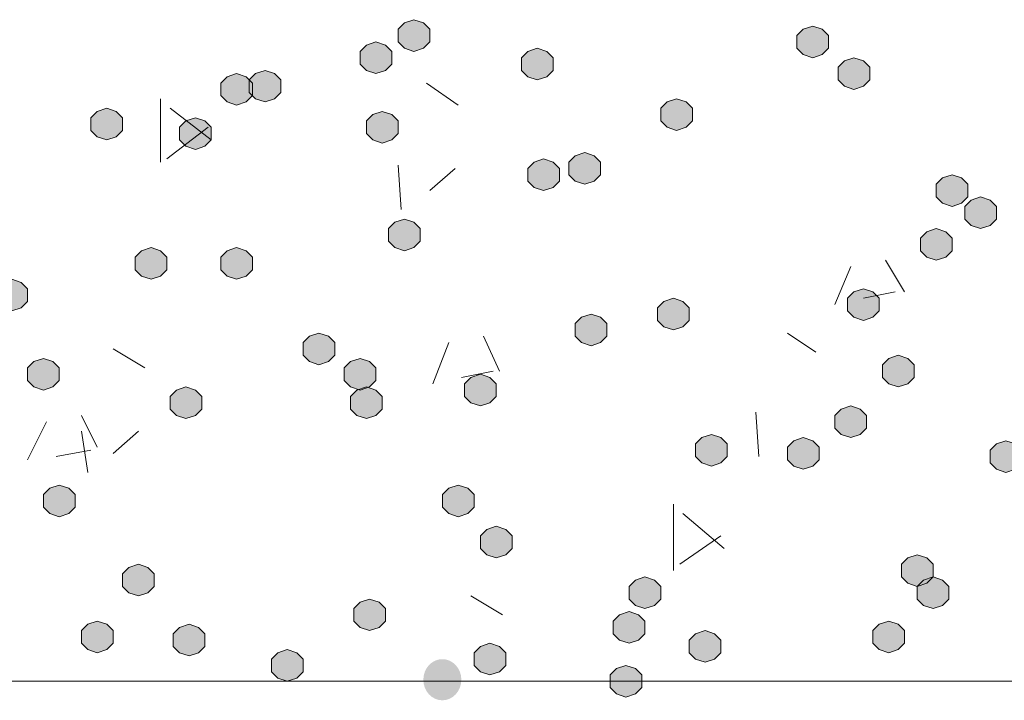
# Model space of a CAD drawing. Header units: millimetres. Extents: x 1527433 to 14789979, y -245576 to 11310.
# Tile 40 of 135: x 1948707 to 1949366, y -64468 to -64013. Entities that reach past the tile are written whole.
import ezdxf

# ---------------------------------------------------------------- set-up
doc = ezdxf.new("R2010")
doc.units = ezdxf.units.MM

msp = doc.modelspace()

# ---------------------------------------------------------------- hatches: boundary and pattern name
h = msp.add_hatch(color=7)
h.dxf.hatch_style = 2
h.paths.add_polyline_path([(1948970.833, -64013.112), (1948964.483, -64015.229), (1948960.25, -64019.462), (1948960.25, -64027.929), (1948964.483, -64032.162), (1948970.833, -64034.279), (1948977.183, -64032.162), (1948981.417, -64027.929), (1948981.417, -64019.462), (1948977.183, -64015.229)])
h = msp.add_hatch(color=7)
h.dxf.hatch_style = 2
h.paths.add_polyline_path([(1949237.533, -64017.345), (1949231.183, -64019.462), (1949226.95, -64023.695), (1949226.95, -64032.162), (1949231.183, -64036.395), (1949237.533, -64038.512), (1949243.883, -64036.395), (1949248.117, -64032.162), (1949248.117, -64023.695), (1949243.883, -64019.462)])
h = msp.add_hatch(color=7)
h.dxf.hatch_style = 2
h.paths.add_polyline_path([(1948945.433, -64027.929), (1948939.083, -64030.045), (1948934.85, -64034.279), (1948934.85, -64042.745), (1948939.083, -64046.979), (1948945.433, -64049.095), (1948951.783, -64046.979), (1948956.017, -64042.745), (1948956.017, -64034.279), (1948951.783, -64030.045)])
h = msp.add_hatch(color=7)
h.dxf.hatch_style = 2
h.paths.add_polyline_path([(1949053.383, -64032.162), (1949047.033, -64034.279), (1949042.8, -64038.512), (1949042.8, -64046.979), (1949047.033, -64051.212), (1949053.383, -64053.329), (1949059.733, -64051.212), (1949063.967, -64046.979), (1949063.967, -64038.512), (1949059.733, -64034.279)])
h = msp.add_hatch(color=7)
h.dxf.hatch_style = 2
h.paths.add_polyline_path([(1949265.05, -64038.512), (1949258.7, -64040.629), (1949254.467, -64044.862), (1949254.467, -64053.329), (1949258.7, -64057.562), (1949265.05, -64059.679), (1949271.4, -64057.562), (1949275.633, -64053.329), (1949275.633, -64044.862), (1949271.4, -64040.629)])
h = msp.add_hatch(color=7)
h.dxf.hatch_style = 2
h.paths.add_polyline_path([(1948852.3, -64049.095), (1948845.95, -64051.212), (1948841.717, -64055.445), (1948841.717, -64063.912), (1948845.95, -64068.145), (1948852.3, -64070.262), (1948858.65, -64068.145), (1948862.883, -64063.912), (1948862.883, -64055.445), (1948858.65, -64051.212)])
h = msp.add_hatch(color=7)
h.dxf.hatch_style = 2
h.paths.add_polyline_path([(1948871.35, -64046.979), (1948865, -64049.095), (1948860.767, -64053.329), (1948860.767, -64061.795), (1948865, -64066.029), (1948871.35, -64068.145), (1948877.7, -64066.029), (1948881.933, -64061.795), (1948881.933, -64053.329), (1948877.7, -64049.095)])
h = msp.add_hatch(color=7)
h.dxf.hatch_style = 2
h.paths.add_polyline_path([(1949146.517, -64066.029), (1949140.167, -64068.145), (1949135.933, -64072.379), (1949135.933, -64080.845), (1949140.167, -64085.079), (1949146.517, -64087.195), (1949152.867, -64085.079), (1949157.1, -64080.845), (1949157.1, -64072.379), (1949152.867, -64068.145)])
h = msp.add_hatch(color=7)
h.dxf.hatch_style = 2
h.paths.add_polyline_path([(1948765.517, -64072.379), (1948759.167, -64074.495), (1948754.933, -64078.729), (1948754.933, -64087.195), (1948759.167, -64091.429), (1948765.517, -64093.545), (1948771.867, -64091.429), (1948776.1, -64087.195), (1948776.1, -64078.729), (1948771.867, -64074.495)])
h = msp.add_hatch(color=7)
h.dxf.hatch_style = 2
h.paths.add_polyline_path([(1948949.667, -64074.495), (1948943.317, -64076.612), (1948939.083, -64080.845), (1948939.083, -64089.312), (1948943.317, -64093.545), (1948949.667, -64095.662), (1948956.017, -64093.545), (1948960.25, -64089.312), (1948960.25, -64080.845), (1948956.017, -64076.612)])
h = msp.add_hatch(color=7)
h.dxf.hatch_style = 2
h.paths.add_polyline_path([(1948824.783, -64078.729), (1948818.433, -64080.845), (1948814.2, -64085.079), (1948814.2, -64093.545), (1948818.433, -64097.779), (1948824.783, -64099.895), (1948831.133, -64097.779), (1948835.367, -64093.545), (1948835.367, -64085.079), (1948831.133, -64080.845)])
h = msp.add_hatch(color=7)
h.dxf.hatch_style = 2
h.paths.add_polyline_path([(1949085.133, -64102.012), (1949078.783, -64104.129), (1949074.55, -64108.362), (1949074.55, -64116.829), (1949078.783, -64121.062), (1949085.133, -64123.179), (1949091.483, -64121.062), (1949095.717, -64116.829), (1949095.717, -64108.362), (1949091.483, -64104.129)])
h = msp.add_hatch(color=7)
h.dxf.hatch_style = 2
h.paths.add_polyline_path([(1949057.617, -64106.245), (1949051.267, -64108.362), (1949047.033, -64112.595), (1949047.033, -64121.062), (1949051.267, -64125.295), (1949057.617, -64127.412), (1949063.967, -64125.295), (1949068.2, -64121.062), (1949068.2, -64112.595), (1949063.967, -64108.362)])
h = msp.add_hatch(color=7)
h.dxf.hatch_style = 2
h.paths.add_polyline_path([(1949330.667, -64116.829), (1949324.317, -64118.945), (1949320.083, -64123.179), (1949320.083, -64131.645), (1949324.317, -64135.879), (1949330.667, -64137.995), (1949337.017, -64135.879), (1949341.25, -64131.645), (1949341.25, -64123.179), (1949337.017, -64118.945)])
h = msp.add_hatch(color=7)
h.dxf.hatch_style = 2
h.paths.add_polyline_path([(1949349.717, -64131.645), (1949343.367, -64133.762), (1949339.133, -64137.995), (1949339.133, -64146.462), (1949343.367, -64150.695), (1949349.717, -64152.812), (1949356.067, -64150.695), (1949360.3, -64146.462), (1949360.3, -64137.995), (1949356.067, -64133.762)])
h = msp.add_hatch(color=7)
h.dxf.hatch_style = 2
h.paths.add_polyline_path([(1948964.483, -64146.462), (1948958.133, -64148.579), (1948953.9, -64152.812), (1948953.9, -64161.279), (1948958.133, -64165.512), (1948964.483, -64167.629), (1948970.833, -64165.512), (1948975.067, -64161.279), (1948975.067, -64152.812), (1948970.833, -64148.579)])
h = msp.add_hatch(color=7)
h.dxf.hatch_style = 2
h.paths.add_polyline_path([(1949320.083, -64152.812), (1949313.733, -64154.929), (1949309.5, -64159.162), (1949309.5, -64167.629), (1949313.733, -64171.862), (1949320.083, -64173.979), (1949326.433, -64171.862), (1949330.667, -64167.629), (1949330.667, -64159.162), (1949326.433, -64154.929)])
h = msp.add_hatch(color=7)
h.dxf.hatch_style = 2
h.paths.add_polyline_path([(1948795.15, -64165.512), (1948788.8, -64167.629), (1948784.567, -64171.862), (1948784.567, -64180.329), (1948788.8, -64184.562), (1948795.15, -64186.679), (1948801.5, -64184.562), (1948805.733, -64180.329), (1948805.733, -64171.862), (1948801.5, -64167.629)])
h = msp.add_hatch(color=7)
h.dxf.hatch_style = 2
h.paths.add_polyline_path([(1948852.3, -64165.512), (1948845.95, -64167.629), (1948841.717, -64171.862), (1948841.717, -64180.329), (1948845.95, -64184.562), (1948852.3, -64186.679), (1948858.65, -64184.562), (1948862.883, -64180.329), (1948862.883, -64171.862), (1948858.65, -64167.629)])
h = msp.add_hatch(color=7)
h.dxf.hatch_style = 2
h.paths.add_polyline_path([(1948702.017, -64186.679), (1948695.667, -64188.795), (1948691.433, -64193.029), (1948691.433, -64201.495), (1948695.667, -64205.729), (1948702.017, -64207.845), (1948708.367, -64205.729), (1948712.6, -64201.495), (1948712.6, -64193.029), (1948708.367, -64188.795)])
h = msp.add_hatch(color=7)
h.dxf.hatch_style = 2
h.paths.add_polyline_path([(1949271.4, -64193.029), (1949265.05, -64195.145), (1949260.817, -64199.379), (1949260.817, -64207.845), (1949265.05, -64212.079), (1949271.4, -64214.195), (1949277.75, -64212.079), (1949281.983, -64207.845), (1949281.983, -64199.379), (1949277.75, -64195.145)])
h = msp.add_hatch(color=7)
h.dxf.hatch_style = 2
h.paths.add_polyline_path([(1949144.4, -64199.379), (1949138.05, -64201.495), (1949133.817, -64205.729), (1949133.817, -64214.195), (1949138.05, -64218.429), (1949144.4, -64220.545), (1949150.75, -64218.429), (1949154.983, -64214.195), (1949154.983, -64205.729), (1949150.75, -64201.495)])
h = msp.add_hatch(color=7)
h.dxf.hatch_style = 2
h.paths.add_polyline_path([(1949089.367, -64209.962), (1949083.017, -64212.079), (1949078.783, -64216.312), (1949078.783, -64224.779), (1949083.017, -64229.012), (1949089.367, -64231.129), (1949095.717, -64229.012), (1949099.95, -64224.779), (1949099.95, -64216.312), (1949095.717, -64212.079)])
h = msp.add_hatch(color=7)
h.dxf.hatch_style = 2
h.paths.add_polyline_path([(1948907.333, -64222.662), (1948900.983, -64224.779), (1948896.75, -64229.012), (1948896.75, -64237.479), (1948900.983, -64241.712), (1948907.333, -64243.829), (1948913.683, -64241.712), (1948917.917, -64237.479), (1948917.917, -64229.012), (1948913.683, -64224.779)])
h = msp.add_hatch(color=7)
h.dxf.hatch_style = 2
h.paths.add_polyline_path([(1948723.183, -64239.595), (1948716.833, -64241.712), (1948712.6, -64245.945), (1948712.6, -64254.412), (1948716.833, -64258.645), (1948723.183, -64260.762), (1948729.533, -64258.645), (1948733.767, -64254.412), (1948733.767, -64245.945), (1948729.533, -64241.712)])
h = msp.add_hatch(color=7)
h.dxf.hatch_style = 2
h.paths.add_polyline_path([(1948934.85, -64239.595), (1948928.5, -64241.712), (1948924.267, -64245.945), (1948924.267, -64254.412), (1948928.5, -64258.645), (1948934.85, -64260.762), (1948941.2, -64258.645), (1948945.433, -64254.412), (1948945.433, -64245.945), (1948941.2, -64241.712)])
h = msp.add_hatch(color=7)
h.dxf.hatch_style = 2
h.paths.add_polyline_path([(1949294.683, -64237.479), (1949288.333, -64239.595), (1949284.1, -64243.829), (1949284.1, -64252.295), (1949288.333, -64256.529), (1949294.683, -64258.645), (1949301.033, -64256.529), (1949305.267, -64252.295), (1949305.267, -64243.829), (1949301.033, -64239.595)])
h = msp.add_hatch(color=7)
h.dxf.hatch_style = 2
h.paths.add_polyline_path([(1949015.283, -64250.179), (1949008.933, -64252.295), (1949004.7, -64256.529), (1949004.7, -64264.995), (1949008.933, -64269.229), (1949015.283, -64271.345), (1949021.633, -64269.229), (1949025.867, -64264.995), (1949025.867, -64256.529), (1949021.633, -64252.295)])
h = msp.add_hatch(color=7)
h.dxf.hatch_style = 2
h.paths.add_polyline_path([(1948818.433, -64258.645), (1948812.083, -64260.762), (1948807.85, -64264.995), (1948807.85, -64273.462), (1948812.083, -64277.695), (1948818.433, -64279.812), (1948824.783, -64277.695), (1948829.017, -64273.462), (1948829.017, -64264.995), (1948824.783, -64260.762)])
h = msp.add_hatch(color=7)
h.dxf.hatch_style = 2
h.paths.add_polyline_path([(1948939.083, -64258.645), (1948932.733, -64260.762), (1948928.5, -64264.995), (1948928.5, -64273.462), (1948932.733, -64277.695), (1948939.083, -64279.812), (1948945.433, -64277.695), (1948949.667, -64273.462), (1948949.667, -64264.995), (1948945.433, -64260.762)])
h = msp.add_hatch(color=7)
h.dxf.hatch_style = 2
h.paths.add_polyline_path([(1949262.933, -64271.345), (1949256.583, -64273.462), (1949252.35, -64277.695), (1949252.35, -64286.162), (1949256.583, -64290.395), (1949262.933, -64292.512), (1949269.283, -64290.395), (1949273.517, -64286.162), (1949273.517, -64277.695), (1949269.283, -64273.462)])
h = msp.add_hatch(color=7)
h.dxf.hatch_style = 2
h.paths.add_polyline_path([(1949169.8, -64290.395), (1949163.45, -64292.512), (1949159.217, -64296.745), (1949159.217, -64305.212), (1949163.45, -64309.445), (1949169.8, -64311.562), (1949176.15, -64309.445), (1949180.383, -64305.212), (1949180.383, -64296.745), (1949176.15, -64292.512)])
h = msp.add_hatch(color=7)
h.dxf.hatch_style = 2
h.paths.add_polyline_path([(1949231.183, -64292.512), (1949224.833, -64294.629), (1949220.6, -64298.862), (1949220.6, -64307.329), (1949224.833, -64311.562), (1949231.183, -64313.679), (1949237.533, -64311.562), (1949241.767, -64307.329), (1949241.767, -64298.862), (1949237.533, -64294.629)])
h = msp.add_hatch(color=7)
h.dxf.hatch_style = 2
h.paths.add_polyline_path([(1949366.65, -64294.629), (1949360.3, -64296.745), (1949356.067, -64300.979), (1949356.067, -64309.445), (1949360.3, -64313.679), (1949366.65, -64315.795), (1949373, -64313.679), (1949377.233, -64309.445), (1949377.233, -64300.979), (1949373, -64296.745)])
h = msp.add_hatch(color=7)
h.dxf.hatch_style = 2
h.paths.add_polyline_path([(1948733.767, -64324.262), (1948727.417, -64326.379), (1948723.183, -64330.612), (1948723.183, -64339.079), (1948727.417, -64343.312), (1948733.767, -64345.429), (1948740.117, -64343.312), (1948744.35, -64339.079), (1948744.35, -64330.612), (1948740.117, -64326.379)])
h = msp.add_hatch(color=7)
h.dxf.hatch_style = 2
h.paths.add_polyline_path([(1949000.467, -64324.262), (1948994.117, -64326.379), (1948989.883, -64330.612), (1948989.883, -64339.079), (1948994.117, -64343.312), (1949000.467, -64345.429), (1949006.817, -64343.312), (1949011.05, -64339.079), (1949011.05, -64330.612), (1949006.817, -64326.379)])
h = msp.add_hatch(color=7)
h.dxf.hatch_style = 2
h.paths.add_polyline_path([(1949025.867, -64351.779), (1949019.517, -64353.895), (1949015.283, -64358.129), (1949015.283, -64366.595), (1949019.517, -64370.829), (1949025.867, -64372.945), (1949032.217, -64370.829), (1949036.45, -64366.595), (1949036.45, -64358.129), (1949032.217, -64353.895)])
h = msp.add_hatch(color=7)
h.dxf.hatch_style = 2
h.paths.add_polyline_path([(1949307.383, -64370.829), (1949301.033, -64372.945), (1949296.8, -64377.179), (1949296.8, -64385.645), (1949301.033, -64389.879), (1949307.383, -64391.995), (1949313.733, -64389.879), (1949317.967, -64385.645), (1949317.967, -64377.179), (1949313.733, -64372.945)])
h = msp.add_hatch(color=7)
h.dxf.hatch_style = 2
h.paths.add_polyline_path([(1948786.683, -64377.179), (1948780.333, -64379.295), (1948776.1, -64383.529), (1948776.1, -64391.995), (1948780.333, -64396.229), (1948786.683, -64398.345), (1948793.033, -64396.229), (1948797.267, -64391.995), (1948797.267, -64383.529), (1948793.033, -64379.295)])
h = msp.add_hatch(color=7)
h.dxf.hatch_style = 2
h.paths.add_polyline_path([(1949125.35, -64385.645), (1949119, -64387.762), (1949114.767, -64391.995), (1949114.767, -64400.462), (1949119, -64404.695), (1949125.35, -64406.812), (1949131.7, -64404.695), (1949135.933, -64400.462), (1949135.933, -64391.995), (1949131.7, -64387.762)])
h = msp.add_hatch(color=7)
h.dxf.hatch_style = 2
h.paths.add_polyline_path([(1949317.967, -64385.645), (1949311.617, -64387.762), (1949307.383, -64391.995), (1949307.383, -64400.462), (1949311.617, -64404.695), (1949317.967, -64406.812), (1949324.317, -64404.695), (1949328.55, -64400.462), (1949328.55, -64391.995), (1949324.317, -64387.762)])
h = msp.add_hatch(color=7)
h.dxf.hatch_style = 2
h.paths.add_polyline_path([(1948941.2, -64400.462), (1948934.85, -64402.579), (1948930.617, -64406.812), (1948930.617, -64415.279), (1948934.85, -64419.512), (1948941.2, -64421.629), (1948947.55, -64419.512), (1948951.783, -64415.279), (1948951.783, -64406.812), (1948947.55, -64402.579)])
h = msp.add_hatch(color=7)
h.dxf.hatch_style = 2
h.paths.add_polyline_path([(1949114.767, -64408.929), (1949108.417, -64411.045), (1949104.183, -64415.279), (1949104.183, -64423.745), (1949108.417, -64427.979), (1949114.767, -64430.095), (1949121.117, -64427.979), (1949125.35, -64423.745), (1949125.35, -64415.279), (1949121.117, -64411.045)])
h = msp.add_hatch(color=7)
h.dxf.hatch_style = 2
h.paths.add_polyline_path([(1948759.167, -64415.279), (1948752.817, -64417.395), (1948748.583, -64421.629), (1948748.583, -64430.095), (1948752.817, -64434.329), (1948759.167, -64436.445), (1948765.517, -64434.329), (1948769.75, -64430.095), (1948769.75, -64421.629), (1948765.517, -64417.395)])
h = msp.add_hatch(color=7)
h.dxf.hatch_style = 2
h.paths.add_polyline_path([(1948820.55, -64417.395), (1948814.2, -64419.512), (1948809.967, -64423.745), (1948809.967, -64432.212), (1948814.2, -64436.445), (1948820.55, -64438.562), (1948826.9, -64436.445), (1948831.133, -64432.212), (1948831.133, -64423.745), (1948826.9, -64419.512)])
h = msp.add_hatch(color=7)
h.dxf.hatch_style = 2
h.paths.add_polyline_path([(1949288.333, -64415.279), (1949281.983, -64417.395), (1949277.75, -64421.629), (1949277.75, -64430.095), (1949281.983, -64434.329), (1949288.333, -64436.445), (1949294.683, -64434.329), (1949298.917, -64430.095), (1949298.917, -64421.629), (1949294.683, -64417.395)])
h = msp.add_hatch(color=7)
h.dxf.hatch_style = 2
h.paths.add_polyline_path([(1949165.567, -64421.629), (1949159.217, -64423.745), (1949154.983, -64427.979), (1949154.983, -64436.445), (1949159.217, -64440.679), (1949165.567, -64442.795), (1949171.917, -64440.679), (1949176.15, -64436.445), (1949176.15, -64427.979), (1949171.917, -64423.745)])
h = msp.add_hatch(color=7)
h.dxf.hatch_style = 2
h.paths.add_polyline_path([(1949021.633, -64430.095), (1949015.283, -64432.212), (1949011.05, -64436.445), (1949011.05, -64444.912), (1949015.283, -64449.145), (1949021.633, -64451.262), (1949027.983, -64449.145), (1949032.217, -64444.912), (1949032.217, -64436.445), (1949027.983, -64432.212)])
h = msp.add_hatch(color=7)
h.dxf.hatch_style = 2
h.paths.add_polyline_path([(1948886.167, -64434.329), (1948879.817, -64436.445), (1948875.583, -64440.679), (1948875.583, -64449.145), (1948879.817, -64453.379), (1948886.167, -64455.495), (1948892.517, -64453.379), (1948896.75, -64449.145), (1948896.75, -64440.679), (1948892.517, -64436.445)])
h = msp.add_hatch(color=7)
edge = h.paths.add_edge_path()
edge.add_ellipse((1948989.883, -64454.437), major_axis=(0, 13.758), ratio=0.923077, start_angle=0, end_angle=360)
h = msp.add_hatch(color=7)
h.dxf.hatch_style = 2
h.paths.add_polyline_path([(1949112.65, -64444.912), (1949106.3, -64447.029), (1949102.067, -64451.262), (1949102.067, -64459.729), (1949106.3, -64463.962), (1949112.65, -64466.079), (1949119, -64463.962), (1949123.233, -64459.729), (1949123.233, -64451.262), (1949119, -64447.029)])

# ---------------------------------------------------------------- linework, layer by layer
at = {"color": 7, "lineweight": 0}
for points in [[(1948970.833, -64013.112), (1948964.483, -64015.229), (1948960.25, -64019.462), (1948960.25, -64027.929), (1948964.483, -64032.162), (1948970.833, -64034.279), (1948977.183, -64032.162), (1948981.417, -64027.929), (1948981.417, -64019.462), (1948977.183, -64015.229)], [(1949237.533, -64017.345), (1949231.183, -64019.462), (1949226.95, -64023.695), (1949226.95, -64032.162), (1949231.183, -64036.395), (1949237.533, -64038.512), (1949243.883, -64036.395), (1949248.117, -64032.162), (1949248.117, -64023.695), (1949243.883, -64019.462)], [(1948945.433, -64027.929), (1948939.083, -64030.045), (1948934.85, -64034.279), (1948934.85, -64042.745), (1948939.083, -64046.979), (1948945.433, -64049.095), (1948951.783, -64046.979), (1948956.017, -64042.745), (1948956.017, -64034.279), (1948951.783, -64030.045)], [(1949053.383, -64032.162), (1949047.033, -64034.279), (1949042.8, -64038.512), (1949042.8, -64046.979), (1949047.033, -64051.212), (1949053.383, -64053.329), (1949059.733, -64051.212), (1949063.967, -64046.979), (1949063.967, -64038.512), (1949059.733, -64034.279)], [(1949265.05, -64038.512), (1949258.7, -64040.629), (1949254.467, -64044.862), (1949254.467, -64053.329), (1949258.7, -64057.562), (1949265.05, -64059.679), (1949271.4, -64057.562), (1949275.633, -64053.329), (1949275.633, -64044.862), (1949271.4, -64040.629)], [(1948852.3, -64049.095), (1948845.95, -64051.212), (1948841.717, -64055.445), (1948841.717, -64063.912), (1948845.95, -64068.145), (1948852.3, -64070.262), (1948858.65, -64068.145), (1948862.883, -64063.912), (1948862.883, -64055.445), (1948858.65, -64051.212)], [(1948871.35, -64046.979), (1948865, -64049.095), (1948860.767, -64053.329), (1948860.767, -64061.795), (1948865, -64066.029), (1948871.35, -64068.145), (1948877.7, -64066.029), (1948881.933, -64061.795), (1948881.933, -64053.329), (1948877.7, -64049.095)], [(1949146.517, -64066.029), (1949140.167, -64068.145), (1949135.933, -64072.379), (1949135.933, -64080.845), (1949140.167, -64085.079), (1949146.517, -64087.195), (1949152.867, -64085.079), (1949157.1, -64080.845), (1949157.1, -64072.379), (1949152.867, -64068.145)], [(1948765.517, -64072.379), (1948759.167, -64074.495), (1948754.933, -64078.729), (1948754.933, -64087.195), (1948759.167, -64091.429), (1948765.517, -64093.545), (1948771.867, -64091.429), (1948776.1, -64087.195), (1948776.1, -64078.729), (1948771.867, -64074.495)], [(1948949.667, -64074.495), (1948943.317, -64076.612), (1948939.083, -64080.845), (1948939.083, -64089.312), (1948943.317, -64093.545), (1948949.667, -64095.662), (1948956.017, -64093.545), (1948960.25, -64089.312), (1948960.25, -64080.845), (1948956.017, -64076.612)], [(1948824.783, -64078.729), (1948818.433, -64080.845), (1948814.2, -64085.079), (1948814.2, -64093.545), (1948818.433, -64097.779), (1948824.783, -64099.895), (1948831.133, -64097.779), (1948835.367, -64093.545), (1948835.367, -64085.079), (1948831.133, -64080.845)], [(1949085.133, -64102.012), (1949078.783, -64104.129), (1949074.55, -64108.362), (1949074.55, -64116.829), (1949078.783, -64121.062), (1949085.133, -64123.179), (1949091.483, -64121.062), (1949095.717, -64116.829), (1949095.717, -64108.362), (1949091.483, -64104.129)], [(1949057.617, -64106.245), (1949051.267, -64108.362), (1949047.033, -64112.595), (1949047.033, -64121.062), (1949051.267, -64125.295), (1949057.617, -64127.412), (1949063.967, -64125.295), (1949068.2, -64121.062), (1949068.2, -64112.595), (1949063.967, -64108.362)], [(1949330.667, -64116.829), (1949324.317, -64118.945), (1949320.083, -64123.179), (1949320.083, -64131.645), (1949324.317, -64135.879), (1949330.667, -64137.995), (1949337.017, -64135.879), (1949341.25, -64131.645), (1949341.25, -64123.179), (1949337.017, -64118.945)], [(1949349.717, -64131.645), (1949343.367, -64133.762), (1949339.133, -64137.995), (1949339.133, -64146.462), (1949343.367, -64150.695), (1949349.717, -64152.812), (1949356.067, -64150.695), (1949360.3, -64146.462), (1949360.3, -64137.995), (1949356.067, -64133.762)], [(1948964.483, -64146.462), (1948958.133, -64148.579), (1948953.9, -64152.812), (1948953.9, -64161.279), (1948958.133, -64165.512), (1948964.483, -64167.629), (1948970.833, -64165.512), (1948975.067, -64161.279), (1948975.067, -64152.812), (1948970.833, -64148.579)], [(1949320.083, -64152.812), (1949313.733, -64154.929), (1949309.5, -64159.162), (1949309.5, -64167.629), (1949313.733, -64171.862), (1949320.083, -64173.979), (1949326.433, -64171.862), (1949330.667, -64167.629), (1949330.667, -64159.162), (1949326.433, -64154.929)], [(1948795.15, -64165.512), (1948788.8, -64167.629), (1948784.567, -64171.862), (1948784.567, -64180.329), (1948788.8, -64184.562), (1948795.15, -64186.679), (1948801.5, -64184.562), (1948805.733, -64180.329), (1948805.733, -64171.862), (1948801.5, -64167.629)], [(1948852.3, -64165.512), (1948845.95, -64167.629), (1948841.717, -64171.862), (1948841.717, -64180.329), (1948845.95, -64184.562), (1948852.3, -64186.679), (1948858.65, -64184.562), (1948862.883, -64180.329), (1948862.883, -64171.862), (1948858.65, -64167.629)], [(1948702.017, -64186.679), (1948695.667, -64188.795), (1948691.433, -64193.029), (1948691.433, -64201.495), (1948695.667, -64205.729), (1948702.017, -64207.845), (1948708.367, -64205.729), (1948712.6, -64201.495), (1948712.6, -64193.029), (1948708.367, -64188.795)], [(1949271.4, -64193.029), (1949265.05, -64195.145), (1949260.817, -64199.379), (1949260.817, -64207.845), (1949265.05, -64212.079), (1949271.4, -64214.195), (1949277.75, -64212.079), (1949281.983, -64207.845), (1949281.983, -64199.379), (1949277.75, -64195.145)], [(1949144.4, -64199.379), (1949138.05, -64201.495), (1949133.817, -64205.729), (1949133.817, -64214.195), (1949138.05, -64218.429), (1949144.4, -64220.545), (1949150.75, -64218.429), (1949154.983, -64214.195), (1949154.983, -64205.729), (1949150.75, -64201.495)], [(1949089.367, -64209.962), (1949083.017, -64212.079), (1949078.783, -64216.312), (1949078.783, -64224.779), (1949083.017, -64229.012), (1949089.367, -64231.129), (1949095.717, -64229.012), (1949099.95, -64224.779), (1949099.95, -64216.312), (1949095.717, -64212.079)], [(1948907.333, -64222.662), (1948900.983, -64224.779), (1948896.75, -64229.012), (1948896.75, -64237.479), (1948900.983, -64241.712), (1948907.333, -64243.829), (1948913.683, -64241.712), (1948917.917, -64237.479), (1948917.917, -64229.012), (1948913.683, -64224.779)], [(1948723.183, -64239.595), (1948716.833, -64241.712), (1948712.6, -64245.945), (1948712.6, -64254.412), (1948716.833, -64258.645), (1948723.183, -64260.762), (1948729.533, -64258.645), (1948733.767, -64254.412), (1948733.767, -64245.945), (1948729.533, -64241.712)], [(1948934.85, -64239.595), (1948928.5, -64241.712), (1948924.267, -64245.945), (1948924.267, -64254.412), (1948928.5, -64258.645), (1948934.85, -64260.762), (1948941.2, -64258.645), (1948945.433, -64254.412), (1948945.433, -64245.945), (1948941.2, -64241.712)], [(1949294.683, -64237.479), (1949288.333, -64239.595), (1949284.1, -64243.829), (1949284.1, -64252.295), (1949288.333, -64256.529), (1949294.683, -64258.645), (1949301.033, -64256.529), (1949305.267, -64252.295), (1949305.267, -64243.829), (1949301.033, -64239.595)], [(1949015.283, -64250.179), (1949008.933, -64252.295), (1949004.7, -64256.529), (1949004.7, -64264.995), (1949008.933, -64269.229), (1949015.283, -64271.345), (1949021.633, -64269.229), (1949025.867, -64264.995), (1949025.867, -64256.529), (1949021.633, -64252.295)], [(1948818.433, -64258.645), (1948812.083, -64260.762), (1948807.85, -64264.995), (1948807.85, -64273.462), (1948812.083, -64277.695), (1948818.433, -64279.812), (1948824.783, -64277.695), (1948829.017, -64273.462), (1948829.017, -64264.995), (1948824.783, -64260.762)], [(1948939.083, -64258.645), (1948932.733, -64260.762), (1948928.5, -64264.995), (1948928.5, -64273.462), (1948932.733, -64277.695), (1948939.083, -64279.812), (1948945.433, -64277.695), (1948949.667, -64273.462), (1948949.667, -64264.995), (1948945.433, -64260.762)], [(1949262.933, -64271.345), (1949256.583, -64273.462), (1949252.35, -64277.695), (1949252.35, -64286.162), (1949256.583, -64290.395), (1949262.933, -64292.512), (1949269.283, -64290.395), (1949273.517, -64286.162), (1949273.517, -64277.695), (1949269.283, -64273.462)], [(1949169.8, -64290.395), (1949163.45, -64292.512), (1949159.217, -64296.745), (1949159.217, -64305.212), (1949163.45, -64309.445), (1949169.8, -64311.562), (1949176.15, -64309.445), (1949180.383, -64305.212), (1949180.383, -64296.745), (1949176.15, -64292.512)], [(1949231.183, -64292.512), (1949224.833, -64294.629), (1949220.6, -64298.862), (1949220.6, -64307.329), (1949224.833, -64311.562), (1949231.183, -64313.679), (1949237.533, -64311.562), (1949241.767, -64307.329), (1949241.767, -64298.862), (1949237.533, -64294.629)], [(1949366.65, -64294.629), (1949360.3, -64296.745), (1949356.067, -64300.979), (1949356.067, -64309.445), (1949360.3, -64313.679), (1949366.65, -64315.795), (1949373, -64313.679), (1949377.233, -64309.445), (1949377.233, -64300.979), (1949373, -64296.745)], [(1948733.767, -64324.262), (1948727.417, -64326.379), (1948723.183, -64330.612), (1948723.183, -64339.079), (1948727.417, -64343.312), (1948733.767, -64345.429), (1948740.117, -64343.312), (1948744.35, -64339.079), (1948744.35, -64330.612), (1948740.117, -64326.379)], [(1949000.467, -64324.262), (1948994.117, -64326.379), (1948989.883, -64330.612), (1948989.883, -64339.079), (1948994.117, -64343.312), (1949000.467, -64345.429), (1949006.817, -64343.312), (1949011.05, -64339.079), (1949011.05, -64330.612), (1949006.817, -64326.379)], [(1949025.867, -64351.779), (1949019.517, -64353.895), (1949015.283, -64358.129), (1949015.283, -64366.595), (1949019.517, -64370.829), (1949025.867, -64372.945), (1949032.217, -64370.829), (1949036.45, -64366.595), (1949036.45, -64358.129), (1949032.217, -64353.895)], [(1949307.383, -64370.829), (1949301.033, -64372.945), (1949296.8, -64377.179), (1949296.8, -64385.645), (1949301.033, -64389.879), (1949307.383, -64391.995), (1949313.733, -64389.879), (1949317.967, -64385.645), (1949317.967, -64377.179), (1949313.733, -64372.945)], [(1948786.683, -64377.179), (1948780.333, -64379.295), (1948776.1, -64383.529), (1948776.1, -64391.995), (1948780.333, -64396.229), (1948786.683, -64398.345), (1948793.033, -64396.229), (1948797.267, -64391.995), (1948797.267, -64383.529), (1948793.033, -64379.295)], [(1949125.35, -64385.645), (1949119, -64387.762), (1949114.767, -64391.995), (1949114.767, -64400.462), (1949119, -64404.695), (1949125.35, -64406.812), (1949131.7, -64404.695), (1949135.933, -64400.462), (1949135.933, -64391.995), (1949131.7, -64387.762)], [(1949317.967, -64385.645), (1949311.617, -64387.762), (1949307.383, -64391.995), (1949307.383, -64400.462), (1949311.617, -64404.695), (1949317.967, -64406.812), (1949324.317, -64404.695), (1949328.55, -64400.462), (1949328.55, -64391.995), (1949324.317, -64387.762)], [(1948941.2, -64400.462), (1948934.85, -64402.579), (1948930.617, -64406.812), (1948930.617, -64415.279), (1948934.85, -64419.512), (1948941.2, -64421.629), (1948947.55, -64419.512), (1948951.783, -64415.279), (1948951.783, -64406.812), (1948947.55, -64402.579)], [(1949114.767, -64408.929), (1949108.417, -64411.045), (1949104.183, -64415.279), (1949104.183, -64423.745), (1949108.417, -64427.979), (1949114.767, -64430.095), (1949121.117, -64427.979), (1949125.35, -64423.745), (1949125.35, -64415.279), (1949121.117, -64411.045)], [(1948759.167, -64415.279), (1948752.817, -64417.395), (1948748.583, -64421.629), (1948748.583, -64430.095), (1948752.817, -64434.329), (1948759.167, -64436.445), (1948765.517, -64434.329), (1948769.75, -64430.095), (1948769.75, -64421.629), (1948765.517, -64417.395)], [(1948820.55, -64417.395), (1948814.2, -64419.512), (1948809.967, -64423.745), (1948809.967, -64432.212), (1948814.2, -64436.445), (1948820.55, -64438.562), (1948826.9, -64436.445), (1948831.133, -64432.212), (1948831.133, -64423.745), (1948826.9, -64419.512)], [(1949288.333, -64415.279), (1949281.983, -64417.395), (1949277.75, -64421.629), (1949277.75, -64430.095), (1949281.983, -64434.329), (1949288.333, -64436.445), (1949294.683, -64434.329), (1949298.917, -64430.095), (1949298.917, -64421.629), (1949294.683, -64417.395)], [(1949165.567, -64421.629), (1949159.217, -64423.745), (1949154.983, -64427.979), (1949154.983, -64436.445), (1949159.217, -64440.679), (1949165.567, -64442.795), (1949171.917, -64440.679), (1949176.15, -64436.445), (1949176.15, -64427.979), (1949171.917, -64423.745)], [(1949021.633, -64430.095), (1949015.283, -64432.212), (1949011.05, -64436.445), (1949011.05, -64444.912), (1949015.283, -64449.145), (1949021.633, -64451.262), (1949027.983, -64449.145), (1949032.217, -64444.912), (1949032.217, -64436.445), (1949027.983, -64432.212)], [(1948886.167, -64434.329), (1948879.817, -64436.445), (1948875.583, -64440.679), (1948875.583, -64449.145), (1948879.817, -64453.379), (1948886.167, -64455.495), (1948892.517, -64453.379), (1948896.75, -64449.145), (1948896.75, -64440.679), (1948892.517, -64436.445)], [(1949112.65, -64444.912), (1949106.3, -64447.029), (1949102.067, -64451.262), (1949102.067, -64459.729), (1949106.3, -64463.962), (1949112.65, -64466.079), (1949119, -64463.962), (1949123.233, -64459.729), (1949123.233, -64451.262), (1949119, -64447.029)]]:
    msp.add_lwpolyline(points, close=True, dxfattribs=at)
for points in [[(1949000.467, -64070.262), (1948979.3, -64055.445)], [(1948801.5, -64108.362), (1948801.5, -64066.029)], [(1948835.367, -64093.545), (1948807.85, -64072.379)], [(1948805.733, -64106.245), (1948833.25, -64085.079)], [(1948962.367, -64140.112), (1948960.25, -64110.479)], [(1948981.417, -64127.412), (1948998.35, -64112.595)], [(1949298.917, -64195.145), (1949286.217, -64173.979)], [(1949252.35, -64203.612), (1949262.933, -64178.212)], [(1949271.4, -64199.379), (1949292.567, -64195.145)], [(1949027.983, -64248.062), (1949017.4, -64224.779)], [(1949239.65, -64235.362), (1949220.6, -64222.662)], [(1948790.917, -64245.945), (1948769.75, -64233.245)], [(1948983.533, -64256.529), (1948994.117, -64229.012)], [(1949002.583, -64252.295), (1949023.75, -64248.062)], [(1948759.167, -64298.862), (1948748.583, -64277.695)], [(1949201.55, -64305.212), (1949199.433, -64275.579)], [(1948712.6, -64307.329), (1948725.3, -64281.929)], [(1948752.817, -64315.795), (1948748.583, -64288.279)], [(1948769.75, -64303.095), (1948786.683, -64288.279)], [(1948731.65, -64305.212), (1948754.933, -64300.979)], [(1949144.4, -64381.412), (1949144.4, -64336.962)], [(1949178.267, -64366.595), (1949150.75, -64343.312)], [(1949148.633, -64377.179), (1949176.15, -64358.129)], [(1949030.1, -64411.045), (1949008.933, -64398.345)], [(1946805.483, -64455.495), (1950702.267, -64455.495)]]:
    msp.add_lwpolyline(points, dxfattribs=at)

doc.saveas('drawing.dxf')
